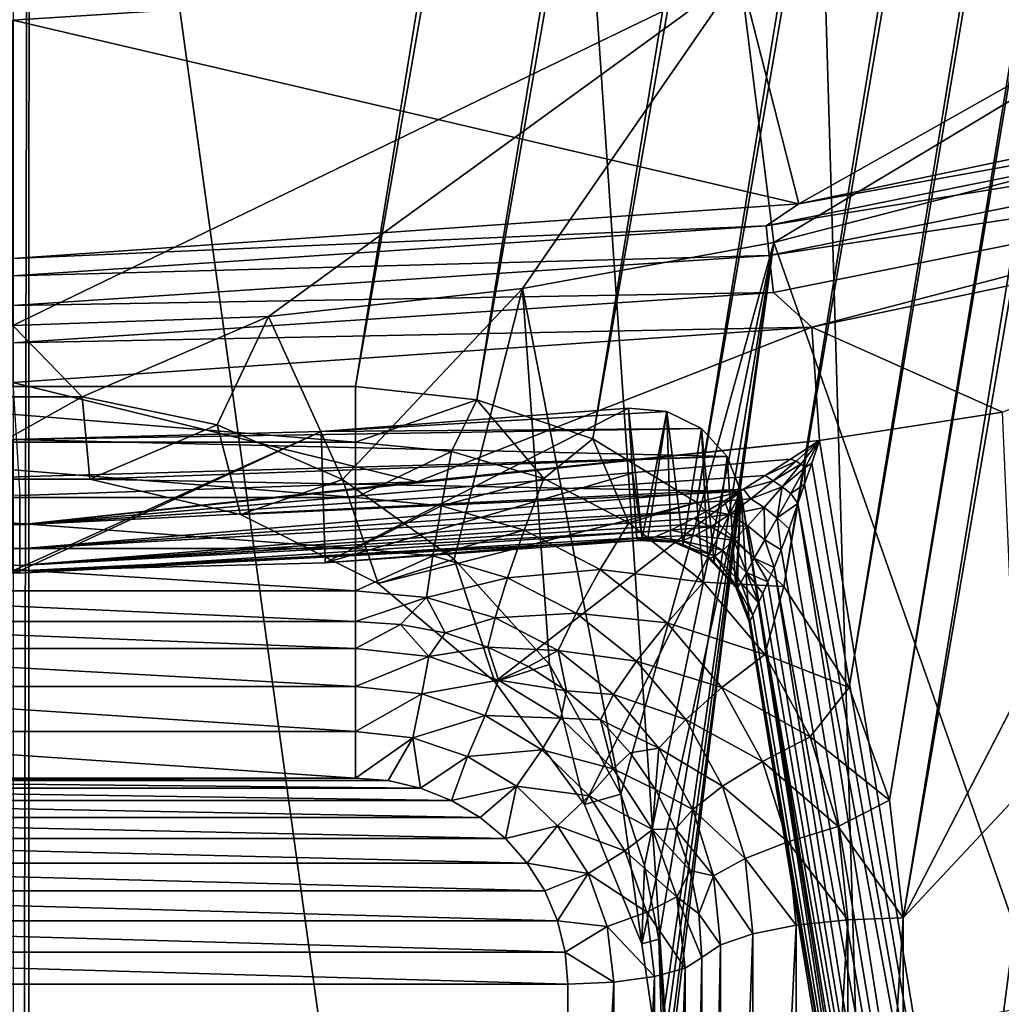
# Model space of a CAD drawing. Header units: metres. Extents: x -25 to 70, y -236 to 25.
# Tile 30 of 256: x 0.01 to 1.44, y -228.43 to -226.99. Entities that reach past the tile are written whole.
import ezdxf

# ---------------------------------------------------------------- set-up
doc = ezdxf.new("R2010")
doc.units = ezdxf.units.M
doc.layers.add('solid_10481002', color=7, linetype='CONTINUOUS')

msp = doc.modelspace()

# ---------------------------------------------------------------- linework, layer by layer
at = {"layer": 'solid_10481002'}
for points in [[(1.280076, -211.123428, 228.028687), (-1.491175, -228.100677, 232.261597), (-1.495068, -227.926483, 232.21817)], [(1.220898, -211.287933, 228.069702), (1.280076, -211.123428, 228.028687), (-1.495068, -227.926483, 232.21817)], [(1.280076, -211.123428, 228.028687), (1.491079, -211.155853, 228.036774), (-1.491175, -228.100677, 232.261597)], [(1.491079, -211.155853, 228.036774), (-1.280171, -228.133102, 232.269684), (-1.491175, -228.100677, 232.261597)], [(1.491079, -211.155853, 228.036774), (1.494972, -211.330048, 228.080215), (-1.280171, -228.133102, 232.269684)], [(1.220898, -211.287933, 228.069702), (-1.495068, -227.926483, 232.21817), (-1.538831, -227.757721, 232.176086)], [(1.125526, -211.435318, 228.106461), (1.220898, -211.287933, 228.069702), (-1.538831, -227.757721, 232.176086)], [(1.494972, -211.330048, 228.080215), (-1.220993, -227.968613, 232.228668), (-1.280171, -228.133102, 232.269684)], [(1.494972, -211.330048, 228.080215), (1.538735, -211.49881, 228.122284), (-1.220993, -227.968613, 232.228668)], [(1.125526, -211.435318, 228.106461), (-1.538831, -227.757721, 232.176086), (-1.62032, -227.602539, 232.13739)], [(0.998605, -211.558472, 228.137161), (1.125526, -211.435318, 228.106461), (-1.62032, -227.602539, 232.13739)], [(1.538735, -211.49881, 228.122284), (-1.125622, -227.821228, 232.191925), (-1.220993, -227.968613, 232.228668)], [(1.538735, -211.49881, 228.122284), (1.620224, -211.653992, 228.16098), (-1.125622, -227.821228, 232.191925)], [(0.998605, -211.558472, 228.137161), (-1.62032, -227.602539, 232.13739), (-1.735315, -227.468979, 232.104095)], [(0.846704, -211.651001, 228.160233), (0.998605, -211.558472, 228.137161), (-1.735315, -227.468979, 232.104095)], [(0.846704, -211.651001, 228.160233), (-1.735315, -227.468979, 232.104095), (-1.878265, -227.363541, 232.077805)], [(0.677169, -211.70842, 228.174545), (0.846704, -211.651001, 228.160233), (-1.878265, -227.363541, 232.077805)], [(1.620224, -211.653992, 228.16098), (-0.998701, -227.698074, 232.161209), (-1.125622, -227.821228, 232.191925)], [(1.620224, -211.653992, 228.16098), (1.735219, -211.787552, 228.194275), (-0.998701, -227.698074, 232.161209)], [(0.677169, -211.70842, 228.174545), (-1.878265, -227.363541, 232.077805), (-2.040667, -227.292068, 232.059982)], [(0.499952, -211.727707, 228.179352), (0.677169, -211.70842, 228.174545), (-2.040667, -227.292068, 232.059982)], [(0.499952, -211.727707, 228.179352), (-2.040667, -227.292068, 232.059982), (-2.991723, -226.992233, 231.985229)], [(3.999686, -211.76593, 228.188889), (1.299952, -228.305069, 232.312561), (1.280076, -228.133102, 232.269684)], [(3.92602, -211.923508, 228.22818), (3.999686, -211.76593, 228.188889), (1.280076, -228.133102, 232.269684)], [(3.999686, -211.76593, 228.188889), (4.064595, -212.184448, 228.293243), (1.299952, -228.305069, 232.312561)], [(1.735219, -211.787552, 228.194275), (-0.8468, -227.60553, 232.138138), (-0.998701, -227.698074, 232.161209)], [(1.735219, -211.787552, 228.194275), (1.878169, -211.89299, 228.220566), (-0.8468, -227.60553, 232.138138)], [(1.878169, -211.89299, 228.220566), (-0.677265, -227.548111, 232.123825), (-0.8468, -227.60553, 232.138138)], [(1.878169, -211.89299, 228.220566), (2.040571, -211.964478, 228.238388), (-0.677265, -227.548111, 232.123825)], [(3.92602, -211.923508, 228.22818), (1.280076, -228.133102, 232.269684), (1.220898, -227.968613, 232.228668)], [(3.817349, -212.06221, 228.262756), (3.92602, -211.923508, 228.22818), (1.220898, -227.968613, 232.228668)], [(2.040571, -211.964478, 228.238388), (-0.500048, -227.528824, 232.119019), (-0.677265, -227.548111, 232.123825)], [(2.040571, -211.964478, 228.238388), (2.991627, -212.264313, 228.313141), (-0.500048, -227.528824, 232.119019)], [(3.817349, -212.06221, 228.262756), (1.220898, -227.968613, 232.228668), (1.125527, -227.821228, 232.191925)], [(3.679706, -212.173798, 228.290573), (3.817349, -212.06221, 228.262756), (1.125527, -227.821228, 232.191925)], [(3.679706, -212.173798, 228.290573), (1.125527, -227.821228, 232.191925), (0.998606, -227.698074, 232.161209)], [(3.519776, -212.252869, 228.310287), (3.679706, -212.173798, 228.290573), (0.998606, -227.698074, 232.161209)], [(4.064595, -212.184448, 228.293243), (1.494972, -227.926498, 232.21817), (1.299952, -228.305069, 232.312561)], [(3.519776, -212.252869, 228.310287), (0.998606, -227.698074, 232.161209), (0.846705, -227.60553, 232.138138)], [(3.345838, -212.295334, 228.320877), (3.519776, -212.252869, 228.310287), (0.846705, -227.60553, 232.138138)], [(2.991627, -212.264313, 228.313141), (0.499952, -227.528824, 232.119019), (-0.500048, -227.528824, 232.119019)], [(2.991627, -212.264313, 228.313141), (3.166314, -212.299103, 228.321823), (0.499952, -227.528824, 232.119019)], [(3.166314, -212.299103, 228.321823), (0.67717, -227.548111, 232.123825), (0.499952, -227.528824, 232.119019)], [(3.345838, -212.295334, 228.320877), (0.846705, -227.60553, 232.138138), (0.67717, -227.548111, 232.123825)], [(3.166314, -212.299103, 228.321823), (3.345838, -212.295334, 228.320877), (0.67717, -227.548111, 232.123825)], [(1.444997, -235.70607, 243.022934), (1.625151, -214.693527, 327.223022), (0.825957, -214.756012, 327.238586)], [(1.444997, -235.70607, 243.022934), (0.825957, -214.756012, 327.238586), (0.024832, -214.777725, 327.243988)], [(0.023662, -225.379608, 284.722137), (1.444997, -235.70607, 243.022934), (0.024832, -214.777725, 327.243988)], [(0.000329, -225.177643, 285.532318), (0, -235.772232, 243.039734), (0.023662, -225.379608, 284.722137)], [(0, -235.772232, 243.039734), (0.022514, -235.772202, 243.039734), (0.023662, -225.379608, 284.722137)], [(0.023662, -225.379608, 284.722137), (0.022514, -235.772202, 243.039734), (1.444997, -235.70607, 243.022934)], [(2.105289, -226.72168, 233.774567), (1.061883, -226.925537, 233.825394), (1.147544, -227.262207, 232.523926)], [(1.111073, -227.318634, 233.923401), (1.061883, -226.925537, 233.825394), (2.105289, -226.72168, 233.774567)], [(1.471691, -227.225006, 233.900055), (1.111073, -227.318634, 233.923401), (2.105289, -226.72168, 233.774567)], [(2.105289, -226.72168, 233.774567), (1.147544, -227.262207, 232.523926), (2.271775, -227.024902, 232.464767)], [(1.061883, -226.925537, 233.825394), (-0.000048, -226.993881, 233.842438), (1.147544, -227.262207, 232.523926)], [(0.000068, -227.439926, 233.953644), (-0.000048, -226.993881, 233.842438), (1.061883, -226.925537, 233.825394)], [(0.373135, -227.426392, 233.950272), (0.000068, -227.439926, 233.953644), (1.061883, -226.925537, 233.825394)], [(0.744181, -227.385895, 233.94017), (0.373135, -227.426392, 233.950272), (1.061883, -226.925537, 233.825394)], [(1.111073, -227.318634, 233.923401), (0.744181, -227.385895, 233.94017), (1.061883, -226.925537, 233.825394)], [(1.147544, -227.262207, 232.523926), (-0.000048, -226.993881, 233.842438), (-0.000048, -227.341843, 232.543777)], [(2.271775, -227.024902, 232.464767), (1.147544, -227.262207, 232.523926), (2.178796, -227.076691, 232.419449)], [(1.147544, -227.262207, 232.523926), (1.099616, -227.294281, 232.473709), (2.178796, -227.076691, 232.419449)], [(2.187614, -227.118805, 232.380646), (2.178796, -227.076691, 232.419449), (1.099616, -227.294281, 232.473709)], [(1.104067, -227.33728, 232.43512), (2.187614, -227.118805, 232.380646), (1.099616, -227.294281, 232.473709)], [(2.200667, -227.171707, 232.360977), (2.187614, -227.118805, 232.380646), (1.104067, -227.33728, 232.43512)], [(1.110655, -227.391495, 232.415787), (2.200667, -227.171707, 232.360977), (1.104067, -227.33728, 232.43512)], [(1.166363, -227.442245, 232.416931), (2.200667, -227.171707, 232.360977), (1.110655, -227.391495, 232.415787)], [(1.166363, -227.442245, 232.416931), (2.312073, -227.200745, 232.356705), (2.200667, -227.171707, 232.360977)], [(1.444807, -227.566528, 232.447906), (2.312073, -227.200745, 232.356705), (1.166363, -227.442245, 232.416931)], [(1.502388, -228.43132, 234.278381), (1.111073, -227.318634, 233.923401), (1.471691, -227.225006, 233.900055)], [(1.147544, -227.262207, 232.523926), (-0.000048, -227.341843, 232.543777), (1.099616, -227.294281, 232.473709)], [(1.099616, -227.294281, 232.473709), (-0.000048, -227.341843, 232.543777), (-0.000048, -227.367264, 232.491913)], [(1.104067, -227.33728, 232.43512), (1.099616, -227.294281, 232.473709), (-0.000048, -227.367264, 232.491913)], [(1.111073, -227.318634, 233.923401), (0.887575, -228.124527, 234.155869), (0.744181, -227.385895, 233.94017)], [(1.111073, -227.318634, 233.923401), (0.921977, -228.228668, 234.191696), (0.887575, -228.124527, 234.155869)], [(1.111073, -227.318634, 233.923401), (0.942913, -228.336044, 234.229843), (0.921977, -228.228668, 234.191696)], [(1.111073, -227.318634, 233.923401), (0.949952, -228.44487, 234.269714), (0.942913, -228.336044, 234.229843)], [(1.111073, -227.318634, 233.923401), (0.944585, -228.54007, 234.305511), (0.949952, -228.44487, 234.269714)], [(1.502388, -228.43132, 234.278381), (0.944585, -228.54007, 234.305511), (1.111073, -227.318634, 233.923401)], [(1.104067, -227.33728, 232.43512), (-0.000048, -227.367264, 232.491913), (-0.000048, -227.410553, 232.453384)], [(1.110655, -227.391495, 232.415787), (1.104067, -227.33728, 232.43512), (-0.000048, -227.410553, 232.453384)], [(0.744181, -227.385895, 233.94017), (0.481171, -227.664871, 234.013077), (0.373135, -227.426392, 233.950272)], [(0.744181, -227.385895, 233.94017), (0.644373, -227.781296, 234.046692), (0.481171, -227.664871, 234.013077)], [(0.744181, -227.385895, 233.94017), (0.783251, -227.934937, 234.093796), (0.644373, -227.781296, 234.046692)], [(0.744181, -227.385895, 233.94017), (0.887575, -228.124527, 234.155869), (0.783251, -227.934937, 234.093796)], [(1.110655, -227.391495, 232.415787), (-0.000048, -227.410553, 232.453384), (-0.000048, -227.46521, 232.434158)], [(1.166363, -227.442245, 232.416931), (1.110655, -227.391495, 232.415787), (-0.000048, -227.46521, 232.434158)], [(0.373135, -227.426392, 233.950272), (0.101051, -227.543747, 233.980133), (0.000068, -227.439926, 233.953644)], [(0.373135, -227.426392, 233.950272), (0.298204, -227.584961, 233.991089), (0.101051, -227.543747, 233.980133)], [(0.373135, -227.426392, 233.950272), (0.481171, -227.664871, 234.013077), (0.298204, -227.584961, 233.991089)], [(0.000068, -227.439926, 233.953644), (0.101051, -227.543747, 233.980133), (-0.101465, -227.543777, 233.980133)], [(1.166363, -227.442245, 232.416931), (-0.000048, -227.46521, 232.434158), (-0.000048, -227.523026, 232.437057)], [(0.590369, -227.668045, 232.473221), (1.166363, -227.442245, 232.416931), (-0.000048, -227.523026, 232.437057)], [(0.590369, -227.668045, 232.473221), (1.177854, -227.607559, 232.458145), (1.166363, -227.442245, 232.416931)], [(1.177854, -227.607559, 232.458145), (1.444807, -227.566528, 232.447906), (1.166363, -227.442245, 232.416931)], [(0.499952, -227.61026, 232.127792), (-0.500048, -227.528824, 232.119019), (0.499952, -227.528824, 232.119019)], [(-0.500048, -227.61026, 232.127792), (-0.500048, -227.528824, 232.119019), (0.499952, -227.61026, 232.127792)], [(0.009891, -227.688248, 232.478256), (0.590369, -227.668045, 232.473221), (-0.000048, -227.523026, 232.437057)], [(0.499952, -227.61026, 232.127792), (0.499952, -227.528824, 232.119019), (0.67717, -227.548111, 232.123825)], [(0.101051, -227.543747, 233.980133), (0.112511, -227.664078, 233.502853), (-0.113536, -227.664185, 233.502869)], [(-0.101465, -227.543777, 233.980133), (0.101051, -227.543747, 233.980133), (-0.113536, -227.664185, 233.502869)], [(0.101051, -227.543747, 233.980133), (0.298204, -227.584961, 233.991089), (0.112511, -227.664078, 233.502853)], [(0.954863, -227.565567, 233.478287), (0.898725, -227.560318, 233.476974), (0.449962, -227.594788, 233.485565)], [(0.456113, -227.78627, 232.654587), (0.449962, -227.594788, 233.485565), (0.898725, -227.560318, 233.476974)], [(0.456113, -227.78627, 232.654587), (0.898725, -227.560318, 233.476974), (0.904854, -227.655594, 233.061172)], [(0.499952, -227.61026, 232.127792), (0.67717, -227.548111, 232.123825), (0.640194, -227.623672, 232.131134)], [(0.640194, -227.623672, 232.131134), (0.67717, -227.548111, 232.123825), (0.775047, -227.663361, 232.141037)], [(0.775047, -227.663361, 232.141037), (0.67717, -227.548111, 232.123825), (0.846705, -227.60553, 232.138138)], [(0.91892, -227.75032, 232.645752), (0.898725, -227.560318, 233.476974), (0.954863, -227.565567, 233.478287)], [(0.91892, -227.75032, 232.645752), (0.904854, -227.655594, 233.061172), (0.898725, -227.560318, 233.476974)], [(1.0052, -227.590271, 233.484436), (0.954863, -227.565567, 233.478287), (0.449962, -227.594788, 233.485565)], [(0.926969, -227.750214, 232.645859), (0.91892, -227.75032, 232.645752), (0.954863, -227.565567, 233.478287)], [(0.960696, -227.754288, 232.647293), (0.926969, -227.750214, 232.645859), (0.954863, -227.565567, 233.478287)], [(0.978806, -227.759705, 232.648804), (0.954863, -227.565567, 233.478287), (1.0052, -227.590271, 233.484436)], [(0.978806, -227.759705, 232.648804), (0.960696, -227.754288, 232.647293), (0.954863, -227.565567, 233.478287)], [(1.177854, -227.607559, 232.458145), (1.545046, -229.857056, 233.018997), (1.444807, -227.566528, 232.447906)], [(0.298204, -227.584961, 233.991089), (0.332213, -227.715805, 233.515747), (0.112511, -227.664078, 233.502853)], [(0.298204, -227.584961, 233.991089), (0.481171, -227.664871, 234.013077), (0.332213, -227.715805, 233.515747)], [(1.0052, -227.590271, 233.484436), (0.449962, -227.594788, 233.485565), (-0.000048, -227.606293, 233.488434)], [(1.042857, -227.631012, 233.494598), (1.0052, -227.590271, 233.484436), (-0.000048, -227.606293, 233.488434)], [(-0.000048, -227.798111, 232.657547), (-0.000048, -227.606293, 233.488434), (0.449962, -227.594788, 233.485565)], [(0.010073, -227.798111, 232.657547), (-0.000048, -227.798111, 232.657547), (0.449962, -227.594788, 233.485565)], [(0.456113, -227.78627, 232.654587), (0.010073, -227.798111, 232.657547), (0.449962, -227.594788, 233.485565)], [(1.014815, -227.778625, 232.653687), (0.978806, -227.759705, 232.648804), (1.0052, -227.590271, 233.484436)], [(1.024042, -227.785736, 232.655457), (1.0052, -227.590271, 233.484436), (1.042857, -227.631012, 233.494598)], [(1.024042, -227.785736, 232.655457), (1.014815, -227.778625, 232.653687), (1.0052, -227.590271, 233.484436)], [(-0.500048, -227.61026, 232.127792), (0.499952, -227.61026, 232.127792), (0.499952, -227.691116, 232.114197)], [(-0.500048, -227.691116, 232.114197), (-0.500048, -227.61026, 232.127792), (0.499952, -227.691116, 232.114197)], [(1.042857, -227.631012, 233.494598), (-0.000048, -227.606293, 233.488434), (-0.113536, -227.664185, 233.502869)], [(0.00995, -227.730988, 232.496323), (1.177854, -227.607559, 232.458145), (0.590369, -227.668045, 232.473221)], [(1.135372, -227.635208, 232.466827), (1.177854, -227.607559, 232.458145), (0.00995, -227.730988, 232.496323)], [(0.499952, -227.61026, 232.127792), (0.640194, -227.623672, 232.131134), (0.499952, -227.691116, 232.114197)], [(0.775047, -227.663361, 232.141037), (0.846705, -227.60553, 232.138138), (0.899328, -227.727814, 232.157104)], [(0.899328, -227.727814, 232.157104), (0.846705, -227.60553, 232.138138), (0.998606, -227.698074, 232.161209)], [(1.143753, -227.637924, 232.468109), (1.177854, -227.607559, 232.458145), (1.135372, -227.635208, 232.466827)], [(1.150216, -227.642426, 232.469528), (1.177854, -227.607559, 232.458145), (1.143753, -227.637924, 232.468109)], [(1.156604, -227.647156, 232.470474), (1.177854, -227.607559, 232.458145), (1.150216, -227.642426, 232.469528)], [(1.166524, -227.640762, 232.467361), (1.177854, -227.607559, 232.458145), (1.156604, -227.647156, 232.470474)], [(1.166524, -227.640762, 232.467361), (1.545046, -229.857056, 233.018997), (1.177854, -227.607559, 232.458145)], [(1.042857, -227.631012, 233.494598), (-0.113536, -227.664185, 233.502869), (0.112511, -227.664078, 233.502853)], [(1.062624, -227.682266, 233.507385), (1.042857, -227.631012, 233.494598), (0.112511, -227.664078, 233.502853)], [(0.640194, -227.623672, 232.131134), (0.62553, -227.703125, 232.117188), (0.499952, -227.691116, 232.114197)], [(0.640194, -227.623672, 232.131134), (0.775047, -227.663361, 232.141037), (0.62553, -227.703125, 232.117188)], [(1.0555, -227.821899, 232.664215), (1.024042, -227.785736, 232.655457), (1.042857, -227.631012, 233.494598)], [(1.0555, -227.821899, 232.664215), (1.042857, -227.631012, 233.494598), (1.062624, -227.682266, 233.507385)], [(1.098505, -227.65892, 232.477524), (1.135372, -227.635208, 232.466827), (0.00995, -227.730988, 232.496323)], [(1.143753, -227.637924, 232.468109), (1.135372, -227.635208, 232.466827), (1.098505, -227.65892, 232.477524)], [(1.10991, -227.666656, 232.482269), (1.143753, -227.637924, 232.468109), (1.098505, -227.65892, 232.477524)], [(1.150216, -227.642426, 232.469528), (1.143753, -227.637924, 232.468109), (1.10991, -227.666656, 232.482269)], [(1.122948, -227.675491, 232.48555), (1.150216, -227.642426, 232.469528), (1.10991, -227.666656, 232.482269)], [(1.156604, -227.647156, 232.470474), (1.150216, -227.642426, 232.469528), (1.122948, -227.675491, 232.48555)], [(1.155945, -227.67157, 232.477676), (1.545046, -229.857056, 233.018997), (1.166524, -227.640762, 232.467361)], [(1.155945, -227.67157, 232.477676), (1.166524, -227.640762, 232.467361), (1.156604, -227.647156, 232.470474)], [(0.00995, -227.730988, 232.496323), (0.009891, -227.688248, 232.478256), (-1.120134, -227.658325, 232.478134)], [(0.00995, -227.730988, 232.496323), (-1.120134, -227.658325, 232.478134), (-1.087278, -227.69635, 232.507507)], [(1.066537, -227.679062, 232.489532), (1.098505, -227.65892, 232.477524), (0.00995, -227.730988, 232.496323)], [(0.456113, -227.78627, 232.654587), (0.904854, -227.655594, 233.061172), (0.910974, -227.750839, 232.645752)], [(0.91892, -227.75032, 232.645752), (0.910974, -227.750839, 232.645752), (0.904854, -227.655594, 233.061172)], [(1.10991, -227.666656, 232.482269), (1.098505, -227.65892, 232.477524), (1.066537, -227.679062, 232.489532)], [(1.135675, -227.685211, 232.487106), (1.156604, -227.647156, 232.470474), (1.122948, -227.675491, 232.48555)], [(1.155945, -227.67157, 232.477676), (1.156604, -227.647156, 232.470474), (1.135675, -227.685211, 232.487106)], [(0.00995, -227.730988, 232.496323), (0.590369, -227.668045, 232.473221), (0.009891, -227.688248, 232.478256)], [(1.062624, -227.682266, 233.507385), (0.112511, -227.664078, 233.502853), (0.332213, -227.715805, 233.515747)], [(0.481171, -227.664871, 234.013077), (0.533117, -227.816452, 233.540833), (0.332213, -227.715805, 233.515747)], [(0.481171, -227.664871, 234.013077), (0.644373, -227.781296, 234.046692), (0.533117, -227.816452, 233.540833)], [(0.775047, -227.663361, 232.141037), (0.746283, -227.738663, 232.126053), (0.62553, -227.703125, 232.117188)], [(0.775047, -227.663361, 232.141037), (0.899328, -227.727814, 232.157104), (0.746283, -227.738663, 232.126053)], [(1.077161, -227.692902, 232.500168), (1.10991, -227.666656, 232.482269), (1.066537, -227.679062, 232.489532)], [(1.122948, -227.675491, 232.48555), (1.10991, -227.666656, 232.482269), (1.077161, -227.692902, 232.500168)], [(1.096879, -227.70578, 232.505585), (1.122948, -227.675491, 232.48555), (1.077161, -227.692902, 232.500168)], [(1.115781, -227.720749, 232.507538), (1.122948, -227.675491, 232.48555), (1.096879, -227.70578, 232.505585)], [(1.115781, -227.720749, 232.507538), (1.135675, -227.685211, 232.487106), (1.122948, -227.675491, 232.48555)], [(1.146215, -227.699829, 232.488724), (1.155945, -227.67157, 232.477676), (1.135675, -227.685211, 232.487106)], [(1.146215, -227.699829, 232.488724), (1.545046, -229.857056, 233.018997), (1.155945, -227.67157, 232.477676)], [(1.066537, -227.679062, 232.489532), (0.00995, -227.730988, 232.496323), (0.009999, -227.76619, 232.526581)], [(1.038764, -227.696014, 232.50235), (1.066537, -227.679062, 232.489532), (0.009999, -227.76619, 232.526581)], [(1.062624, -227.682266, 233.507385), (0.332213, -227.715805, 233.515747), (0.533117, -227.816452, 233.540833)], [(1.062624, -227.682266, 233.507385), (0.533117, -227.816452, 233.540833), (0.703816, -227.960297, 233.576706)], [(1.062624, -227.682266, 233.507385), (0.703816, -227.960297, 233.576706), (0.834651, -228.139221, 233.621307)], [(1.062624, -227.682266, 233.507385), (0.834651, -228.139221, 233.621307), (0.918199, -228.343048, 233.672134)], [(1.062624, -227.682266, 233.507385), (0.918199, -228.343048, 233.672134), (0.949747, -228.560226, 233.726288)], [(1.062624, -227.682266, 233.507385), (0.949747, -228.560226, 233.726288), (0.927511, -228.778534, 233.780716)], [(1.384947, -229.656891, 233.99971), (1.062624, -227.682266, 233.507385), (0.927511, -228.778534, 233.780716)], [(1.077161, -227.692902, 232.500168), (1.066537, -227.679062, 232.489532), (1.038764, -227.696014, 232.50235)], [(1.057404, -227.825073, 232.664963), (1.0555, -227.821899, 232.664215), (1.062624, -227.682266, 233.507385)], [(1.057404, -227.825073, 232.664963), (1.062624, -227.682266, 233.507385), (1.075111, -227.872726, 232.676147)], [(1.397318, -229.846634, 233.168289), (1.062624, -227.682266, 233.507385), (1.384947, -229.656891, 233.99971)], [(1.075111, -227.872726, 232.676147), (1.062624, -227.682266, 233.507385), (1.397318, -229.846634, 233.168289)], [(1.146215, -227.699829, 232.488724), (1.135675, -227.685211, 232.487106), (1.115781, -227.720749, 232.507538)], [(0.009999, -227.76619, 232.526581), (-1.087278, -227.69635, 232.507507), (-1.062501, -227.721909, 232.541565)], [(0.00995, -227.730988, 232.496323), (-1.087278, -227.69635, 232.507507), (0.009999, -227.76619, 232.526581)], [(-0.500048, -227.691116, 232.114197), (0.499952, -227.691116, 232.114197), (0.499952, -227.765274, 232.079224)], [(-0.500048, -227.765274, 232.079224), (-0.500048, -227.691116, 232.114197), (0.499952, -227.765274, 232.079224)], [(1.014622, -227.710083, 232.515533), (1.038764, -227.696014, 232.50235), (0.009999, -227.76619, 232.526581)], [(0.499952, -227.691116, 232.114197), (0.62553, -227.703125, 232.117188), (0.499952, -227.765274, 232.079224)], [(0.62553, -227.703125, 232.117188), (0.613144, -227.776093, 232.081909), (0.499952, -227.765274, 232.079224)], [(0.62553, -227.703125, 232.117188), (0.746283, -227.738663, 232.126053), (0.613144, -227.776093, 232.081909)], [(0.899328, -227.727814, 232.157104), (0.998606, -227.698074, 232.161209), (1.008261, -227.81456, 232.178741)], [(1.008261, -227.81456, 232.178741), (0.998606, -227.698074, 232.161209), (1.125527, -227.821228, 232.191925)], [(1.046454, -227.715683, 232.521347), (1.038764, -227.696014, 232.50235), (1.014622, -227.710083, 232.515533)], [(1.046454, -227.715683, 232.521347), (1.077161, -227.692902, 232.500168), (1.038764, -227.696014, 232.50235)], [(1.096879, -227.70578, 232.505585), (1.077161, -227.692902, 232.500168), (1.046454, -227.715683, 232.521347)], [(1.133201, -227.736847, 232.505905), (1.146215, -227.699829, 232.488724), (1.115781, -227.720749, 232.507538)], [(1.133201, -227.736847, 232.505905), (1.488994, -229.863159, 233.032028), (1.146215, -227.699829, 232.488724)], [(1.146215, -227.699829, 232.488724), (1.488994, -229.863159, 233.032028), (1.545046, -229.857056, 233.018997)], [(1.014622, -227.710083, 232.515533), (0.009999, -227.76619, 232.526581), (0.010038, -227.790436, 232.566162)], [(0.993747, -227.721649, 232.528809), (1.014622, -227.710083, 232.515533), (0.010038, -227.790436, 232.566162)], [(1.046454, -227.715683, 232.521347), (1.014622, -227.710083, 232.515533), (0.993747, -227.721649, 232.528809)], [(1.018886, -227.733856, 232.545227), (1.046454, -227.715683, 232.521347), (0.993747, -227.721649, 232.528809)], [(1.07299, -227.732162, 232.528992), (1.046454, -227.715683, 232.521347), (1.018886, -227.733856, 232.545227)], [(1.07299, -227.732162, 232.528992), (1.096879, -227.70578, 232.505585), (1.046454, -227.715683, 232.521347)], [(1.097727, -227.75264, 232.53125), (1.096879, -227.70578, 232.505585), (1.07299, -227.732162, 232.528992)], [(1.097727, -227.75264, 232.53125), (1.115781, -227.720749, 232.507538), (1.096879, -227.70578, 232.505585)], [(0.010038, -227.790436, 232.566162), (-1.062501, -227.721909, 232.541565), (-1.045887, -227.736008, 232.57637)], [(0.009999, -227.76619, 232.526581), (-1.062501, -227.721909, 232.541565), (0.010038, -227.790436, 232.566162)], [(0.975809, -227.731049, 232.542084), (0.993747, -227.721649, 232.528809), (0.010038, -227.790436, 232.566162)], [(0.960596, -227.738525, 232.555191), (0.975809, -227.731049, 232.542084), (0.010038, -227.790436, 232.566162)], [(0.899328, -227.727814, 232.157104), (0.857569, -227.796371, 232.140442), (0.746283, -227.738663, 232.126053)], [(0.899328, -227.727814, 232.157104), (1.008261, -227.81456, 232.178741), (0.857569, -227.796371, 232.140442)], [(1.018886, -227.733856, 232.545227), (0.975809, -227.731049, 232.542084), (0.960596, -227.738525, 232.555191)], [(1.018886, -227.733856, 232.545227), (0.993747, -227.721649, 232.528809), (0.975809, -227.731049, 232.542084)], [(1.052511, -227.753159, 232.554901), (1.07299, -227.732162, 232.528992), (1.018886, -227.733856, 232.545227)], [(1.082485, -227.779556, 232.557571), (1.07299, -227.732162, 232.528992), (1.052511, -227.753159, 232.554901)], [(1.082485, -227.779556, 232.557571), (1.097727, -227.75264, 232.53125), (1.07299, -227.732162, 232.528992)], [(1.121719, -227.767609, 232.523331), (1.115781, -227.720749, 232.507538), (1.097727, -227.75264, 232.53125)], [(1.121719, -227.767609, 232.523331), (1.133201, -227.736847, 232.505905), (1.115781, -227.720749, 232.507538)], [(0.010064, -227.801422, 232.611252), (-1.045887, -227.736008, 232.57637), (-1.036385, -227.740646, 232.60994)], [(0.010038, -227.790436, 232.566162), (-1.045887, -227.736008, 232.57637), (0.010064, -227.801422, 232.611252)], [(0.010064, -227.801422, 232.611252), (-1.036385, -227.740646, 232.60994), (-1.032977, -227.737518, 232.641098)], [(0.010064, -227.801422, 232.611252), (-1.032977, -227.737518, 232.641098), (-0.517383, -227.782883, 232.653748)], [(0.960596, -227.738525, 232.555191), (0.010038, -227.790436, 232.566162), (0.010064, -227.801422, 232.611252)], [(0.937584, -227.748535, 232.580444), (0.960596, -227.738525, 232.555191), (0.010064, -227.801422, 232.611252)], [(0.746283, -227.738663, 232.126053), (0.721987, -227.808121, 232.089905), (0.613144, -227.776093, 232.081909)], [(0.746283, -227.738663, 232.126053), (0.857569, -227.796371, 232.140442), (0.721987, -227.808121, 232.089905)], [(0.995531, -227.746674, 232.57048), (0.960596, -227.738525, 232.555191), (0.937584, -227.748535, 232.580444)], [(0.977243, -227.754181, 232.596466), (0.995531, -227.746674, 232.57048), (0.937584, -227.748535, 232.580444)], [(0.995531, -227.746674, 232.57048), (1.018886, -227.733856, 232.545227), (0.960596, -227.738525, 232.555191)], [(1.036537, -227.767883, 232.581238), (0.995531, -227.746674, 232.57048), (0.977243, -227.754181, 232.596466)], [(1.052511, -227.753159, 232.554901), (1.018886, -227.733856, 232.545227), (0.995531, -227.746674, 232.57048)], [(1.036537, -227.767883, 232.581238), (1.052511, -227.753159, 232.554901), (0.995531, -227.746674, 232.57048)], [(1.121719, -227.767609, 232.523331), (1.488994, -229.863159, 233.032028), (1.133201, -227.736847, 232.505905)], [(0.922865, -227.753159, 232.604034), (0.937584, -227.748535, 232.580444), (0.010064, -227.801422, 232.611252)], [(0.922865, -227.753159, 232.604034), (0.010064, -227.801422, 232.611252), (0.010073, -227.798111, 232.657547)], [(0.914494, -227.753632, 232.625687), (0.922865, -227.753159, 232.604034), (0.010073, -227.798111, 232.657547)], [(0.914494, -227.753632, 232.625687), (0.010073, -227.798111, 232.657547), (0.456113, -227.78627, 232.654587)], [(0.914494, -227.753632, 232.625687), (0.456113, -227.78627, 232.654587), (0.910974, -227.750839, 232.645752)], [(0.965111, -227.756409, 232.622406), (0.910974, -227.750839, 232.645752), (0.91892, -227.75032, 232.645752)], [(0.965111, -227.756409, 232.622406), (0.914494, -227.753632, 232.625687), (0.910974, -227.750839, 232.645752)], [(0.965111, -227.756409, 232.622406), (0.922865, -227.753159, 232.604034), (0.914494, -227.753632, 232.625687)], [(0.965111, -227.756409, 232.622406), (0.91892, -227.75032, 232.645752), (0.926969, -227.750214, 232.645859)], [(0.977243, -227.754181, 232.596466), (0.937584, -227.748535, 232.580444), (0.922865, -227.753159, 232.604034)], [(0.965111, -227.756409, 232.622406), (0.977243, -227.754181, 232.596466), (0.922865, -227.753159, 232.604034)], [(0.965111, -227.756409, 232.622406), (0.926969, -227.750214, 232.645859), (0.960696, -227.754288, 232.647293)], [(1.017976, -227.779816, 232.63179), (0.960696, -227.754288, 232.647293), (0.978806, -227.759705, 232.648804)], [(1.017976, -227.779816, 232.63179), (0.965111, -227.756409, 232.622406), (0.960696, -227.754288, 232.647293)], [(1.025023, -227.776672, 232.607193), (0.977243, -227.754181, 232.596466), (0.965111, -227.756409, 232.622406)], [(1.017976, -227.779816, 232.63179), (1.025023, -227.776672, 232.607193), (0.965111, -227.756409, 232.622406)], [(1.025023, -227.776672, 232.607193), (1.036537, -227.767883, 232.581238), (0.977243, -227.754181, 232.596466)], [(1.017976, -227.779816, 232.63179), (0.978806, -227.759705, 232.648804), (1.014815, -227.778625, 232.653687)], [(1.07087, -227.800537, 232.584961), (1.052511, -227.753159, 232.554901), (1.036537, -227.767883, 232.581238)], [(1.07087, -227.800537, 232.584961), (1.082485, -227.779556, 232.557571), (1.052511, -227.753159, 232.554901)], [(1.111429, -227.79303, 232.54097), (1.097727, -227.75264, 232.53125), (1.082485, -227.779556, 232.557571)], [(1.111429, -227.79303, 232.54097), (1.121719, -227.767609, 232.523331), (1.097727, -227.75264, 232.53125)], [(-0.500048, -227.765274, 232.079224), (0.499952, -227.765274, 232.079224), (0.499952, -227.827194, 232.025467)], [(-0.500048, -227.827194, 232.025467), (-0.500048, -227.765274, 232.079224), (0.499952, -227.827194, 232.025467)], [(0.499952, -227.765274, 232.079224), (0.613144, -227.776093, 232.081909), (0.499952, -227.827194, 232.025467)], [(0.613144, -227.776093, 232.081909), (0.603961, -227.837128, 232.027939), (0.499952, -227.827194, 232.025467)], [(0.613144, -227.776093, 232.081909), (0.721987, -227.808121, 232.089905), (0.603961, -227.837128, 232.027939)], [(1.062737, -227.815018, 232.612625), (1.036537, -227.767883, 232.581238), (1.025023, -227.776672, 232.607193)], [(1.062737, -227.815018, 232.612625), (1.07087, -227.800537, 232.584961), (1.036537, -227.767883, 232.581238)], [(1.111429, -227.79303, 232.54097), (1.488994, -229.863159, 233.032028), (1.121719, -227.767609, 232.523331)], [(0.010064, -227.801422, 232.611252), (-0.517383, -227.782883, 232.653748), (-0.000048, -227.798111, 232.657547)], [(0.644373, -227.781296, 234.046692), (0.703816, -227.960297, 233.576706), (0.533117, -227.816452, 233.540833)], [(0.644373, -227.781296, 234.046692), (0.783251, -227.934937, 234.093796), (0.703816, -227.960297, 233.576706)], [(1.0555, -227.821899, 232.664215), (1.014815, -227.778625, 232.653687), (1.024042, -227.785736, 232.655457)], [(1.017976, -227.779816, 232.63179), (1.014815, -227.778625, 232.653687), (1.0555, -227.821899, 232.664215)], [(1.05792, -227.822266, 232.639511), (1.025023, -227.776672, 232.607193), (1.017976, -227.779816, 232.63179)], [(1.05792, -227.822266, 232.639511), (1.017976, -227.779816, 232.63179), (1.0555, -227.821899, 232.664215)], [(1.05792, -227.822266, 232.639511), (1.062737, -227.815018, 232.612625), (1.025023, -227.776672, 232.607193)], [(1.102341, -227.813965, 232.558777), (1.082485, -227.779556, 232.557571), (1.07087, -227.800537, 232.584961)], [(1.102341, -227.813965, 232.558777), (1.111429, -227.79303, 232.54097), (1.082485, -227.779556, 232.557571)], [(0.010064, -227.801422, 232.611252), (-0.000048, -227.798111, 232.657547), (0.010073, -227.798111, 232.657547)], [(0.857569, -227.796371, 232.140442), (0.822296, -227.860153, 232.102875), (0.721987, -227.808121, 232.089905)], [(0.857569, -227.796371, 232.140442), (0.955112, -227.874054, 232.159805), (0.822296, -227.860153, 232.102875)], [(1.008261, -227.81456, 232.178741), (0.955112, -227.874054, 232.159805), (0.857569, -227.796371, 232.140442)], [(1.088656, -227.844757, 232.593369), (1.07087, -227.800537, 232.584961), (1.062737, -227.815018, 232.612625)], [(1.094737, -227.8311, 232.576401), (1.102341, -227.813965, 232.558777), (1.07087, -227.800537, 232.584961)], [(1.088656, -227.844757, 232.593369), (1.094737, -227.8311, 232.576401), (1.07087, -227.800537, 232.584961)], [(1.102341, -227.813965, 232.558777), (1.441326, -229.863327, 233.064896), (1.111429, -227.79303, 232.54097)], [(1.111429, -227.79303, 232.54097), (1.441326, -229.863327, 233.064896), (1.488994, -229.863159, 233.032028)], [(0.721987, -227.808121, 232.089905), (0.703973, -227.866562, 232.035278), (0.603961, -227.837128, 232.027939)], [(0.721987, -227.808121, 232.089905), (0.822296, -227.860153, 232.102875), (0.703973, -227.866562, 232.035278)], [(1.008261, -227.81456, 232.178741), (1.09766, -227.920258, 232.205093), (0.955112, -227.874054, 232.159805)], [(1.008261, -227.81456, 232.178741), (1.125527, -227.821228, 232.191925), (1.09766, -227.920258, 232.205093)], [(1.080381, -227.862839, 232.624557), (1.062737, -227.815018, 232.612625), (1.05792, -227.822266, 232.639511)], [(1.080381, -227.862839, 232.624557), (1.088656, -227.844757, 232.593369), (1.062737, -227.815018, 232.612625)], [(1.094737, -227.8311, 232.576401), (1.441326, -229.863327, 233.064896), (1.102341, -227.813965, 232.558777)], [(-0.500048, -227.827194, 232.025467), (0.499952, -227.827194, 232.025467), (0.499952, -227.872101, 231.95726)], [(-0.500048, -227.827194, 232.025467), (0.499952, -227.872101, 231.95726), (-0.500048, -227.872101, 231.95726)], [(0.499952, -227.872101, 231.95726), (0.499952, -227.827194, 232.025467), (0.603961, -227.837128, 232.027939)], [(1.057404, -227.825073, 232.664963), (1.075111, -227.872726, 232.676147), (1.0555, -227.821899, 232.664215)], [(1.076197, -227.871277, 232.651917), (1.0555, -227.821899, 232.664215), (1.075111, -227.872726, 232.676147)], [(1.076197, -227.871277, 232.651917), (1.05792, -227.822266, 232.639511), (1.0555, -227.821899, 232.664215)], [(1.076197, -227.871277, 232.651917), (1.080381, -227.862839, 232.624557), (1.05792, -227.822266, 232.639511)], [(1.088656, -227.844757, 232.593369), (1.441326, -229.863327, 233.064896), (1.094737, -227.8311, 232.576401)], [(1.09766, -227.920258, 232.205093), (1.125527, -227.821228, 232.191925), (1.220898, -227.968613, 232.228668)], [(0.566006, -227.876297, 231.958313), (0.499952, -227.872101, 231.95726), (0.603961, -227.837128, 232.027939)], [(0.63093, -227.888824, 231.961426), (0.566006, -227.876297, 231.958313), (0.603961, -227.837128, 232.027939)], [(0.63093, -227.888824, 231.961426), (0.603961, -227.837128, 232.027939), (0.703973, -227.866562, 232.035278)], [(1.080381, -227.862839, 232.624557), (1.40917, -229.857529, 233.112701), (1.088656, -227.844757, 232.593369)], [(1.088656, -227.844757, 232.593369), (1.40917, -229.857529, 233.112701), (1.441326, -229.863327, 233.064896)], [(0.822296, -227.860153, 232.102875), (0.796145, -227.914368, 232.047211), (0.703973, -227.866562, 232.035278)], [(0.822296, -227.860153, 232.102875), (0.910218, -227.930161, 232.120331), (0.796145, -227.914368, 232.047211)], [(0.955112, -227.874054, 232.159805), (0.910218, -227.930161, 232.120331), (0.822296, -227.860153, 232.102875)], [(-0.500048, -227.872101, 231.95726), (0.499952, -227.872101, 231.95726), (0.499952, -227.911423, 231.901779)], [(-0.500048, -227.911423, 231.901779), (-0.500048, -227.872101, 231.95726), (0.499952, -227.911423, 231.901779)], [(0.499952, -227.911423, 231.901779), (0.499952, -227.872101, 231.95726), (0.566006, -227.876297, 231.958313)], [(0.499952, -227.911423, 231.901779), (0.566006, -227.876297, 231.958313), (0.607058, -227.923126, 231.904694)], [(0.607058, -227.923126, 231.904694), (0.566006, -227.876297, 231.958313), (0.63093, -227.888824, 231.961426)], [(0.693613, -227.90947, 231.966583), (0.63093, -227.888824, 231.961426), (0.703973, -227.866562, 232.035278)], [(0.693613, -227.90947, 231.966583), (0.703973, -227.866562, 232.035278), (0.796145, -227.914368, 232.047211)], [(0.955112, -227.874054, 232.159805), (1.035163, -227.968704, 232.183411), (0.910218, -227.930161, 232.120331)], [(1.09766, -227.920258, 232.205093), (1.035163, -227.968704, 232.183411), (0.955112, -227.874054, 232.159805)], [(1.076197, -227.871277, 232.651917), (1.075111, -227.872726, 232.676147), (1.40917, -229.857529, 233.112701)], [(1.075111, -227.872726, 232.676147), (1.397318, -229.846634, 233.168289), (1.40917, -229.857529, 233.112701)], [(1.076197, -227.871277, 232.651917), (1.40917, -229.857529, 233.112701), (1.080381, -227.862839, 232.624557)], [(0.607058, -227.923126, 231.904694), (0.63093, -227.888824, 231.961426), (0.693613, -227.90947, 231.966583)], [(-0.500048, -227.911423, 231.901779), (0.499952, -227.911423, 231.901779), (0.499952, -227.967239, 231.862595)], [(-0.500048, -227.967239, 231.862595), (-0.500048, -227.911423, 231.901779), (0.499952, -227.967239, 231.862595)], [(0.499952, -227.911423, 231.901779), (0.607058, -227.923126, 231.904694), (0.499952, -227.967239, 231.862595)], [(0.607058, -227.923126, 231.904694), (0.693613, -227.90947, 231.966583), (0.708794, -227.957672, 231.913315)], [(0.752983, -227.937881, 231.973663), (0.693613, -227.90947, 231.966583), (0.796145, -227.914368, 232.047211)], [(0.708794, -227.957672, 231.913315), (0.693613, -227.90947, 231.966583), (0.752983, -227.937881, 231.973663)], [(0.808023, -227.973572, 231.982559), (0.752983, -227.937881, 231.973663), (0.796145, -227.914368, 232.047211)], [(0.808023, -227.973572, 231.982559), (0.796145, -227.914368, 232.047211), (0.876934, -227.978699, 232.063248)], [(0.910218, -227.930161, 232.120331), (0.876934, -227.978699, 232.063248), (0.796145, -227.914368, 232.047211)], [(1.09766, -227.920258, 232.205093), (1.164089, -228.040848, 232.235153), (1.035163, -227.968704, 232.183411)], [(1.09766, -227.920258, 232.205093), (1.220898, -227.968613, 232.228668), (1.164089, -228.040848, 232.235153)], [(0.607058, -227.923126, 231.904694), (0.597115, -227.977859, 231.865234), (0.499952, -227.967239, 231.862595)], [(0.607058, -227.923126, 231.904694), (0.708794, -227.957672, 231.913315), (0.597115, -227.977859, 231.865234)], [(0.910218, -227.930161, 232.120331), (0.982374, -228.015472, 232.141602), (0.876934, -227.978699, 232.063248)], [(1.035163, -227.968704, 232.183411), (0.982374, -228.015472, 232.141602), (0.910218, -227.930161, 232.120331)], [(1.494972, -227.926498, 232.21817), (1.49108, -228.100677, 232.261597), (1.299952, -228.305069, 232.312561)], [(0.783251, -227.934937, 234.093796), (0.834651, -228.139221, 233.621307), (0.703816, -227.960297, 233.576706)], [(0.708794, -227.957672, 231.913315), (0.752983, -227.937881, 231.973663), (0.808023, -227.973572, 231.982559)], [(0.783251, -227.934937, 234.093796), (0.887575, -228.124527, 234.155869), (0.834651, -228.139221, 233.621307)], [(0.708794, -227.957672, 231.913315), (0.689406, -228.009201, 231.873047), (0.597115, -227.977859, 231.865234)], [(0.708794, -227.957672, 231.913315), (0.800057, -228.013306, 231.927185), (0.689406, -228.009201, 231.873047)], [(0.708794, -227.957672, 231.913315), (0.808023, -227.973572, 231.982559), (0.800057, -228.013306, 231.927185)], [(-0.500048, -227.967239, 231.862595), (0.499952, -227.967239, 231.862595), (0.499952, -228.03299, 231.844437)], [(-0.500048, -228.03299, 231.844437), (-0.500048, -227.967239, 231.862595), (0.499952, -228.03299, 231.844437)], [(0.499952, -227.967239, 231.862595), (0.597115, -227.977859, 231.865234), (0.499952, -228.03299, 231.844437)], [(0.597115, -227.977859, 231.865234), (0.583897, -228.04216, 231.846725), (0.499952, -228.03299, 231.844437)], [(0.597115, -227.977859, 231.865234), (0.689406, -228.009201, 231.873047), (0.583897, -228.04216, 231.846725)], [(0.800057, -228.013306, 231.927185), (0.808023, -227.973572, 231.982559), (0.857791, -228.015915, 231.993118)], [(0.857791, -228.015915, 231.993118), (0.808023, -227.973572, 231.982559), (0.876934, -227.978699, 232.063248)], [(1.035163, -227.968704, 232.183411), (1.094647, -228.076675, 232.210327), (0.982374, -228.015472, 232.141602)], [(1.164089, -228.040848, 232.235153), (1.094647, -228.076675, 232.210327), (1.035163, -227.968704, 232.183411)], [(1.164089, -228.040848, 232.235153), (1.220898, -227.968613, 232.228668), (1.280076, -228.133102, 232.269684)], [(0.857791, -228.015915, 231.993118), (0.876934, -227.978699, 232.063248), (0.943236, -228.057083, 232.082794)], [(0.982374, -228.015472, 232.141602), (0.943236, -228.057083, 232.082794), (0.876934, -227.978699, 232.063248)], [(0.689406, -228.009201, 231.873047), (0.663632, -228.069229, 231.85347), (0.583897, -228.04216, 231.846725)], [(0.689406, -228.009201, 231.873047), (0.772197, -228.059677, 231.885635), (0.663632, -228.069229, 231.85347)], [(0.800057, -228.013306, 231.927185), (0.772197, -228.059677, 231.885635), (0.689406, -228.009201, 231.873047)], [(0.800057, -228.013306, 231.927185), (0.876272, -228.087265, 231.945618), (0.772197, -228.059677, 231.885635)], [(0.800057, -228.013306, 231.927185), (0.857791, -228.015915, 231.993118), (0.876272, -228.087265, 231.945618)], [(0.901437, -228.064209, 232.005157), (0.857791, -228.015915, 231.993118), (0.943236, -228.057083, 232.082794)], [(0.876272, -228.087265, 231.945618), (0.857791, -228.015915, 231.993118), (0.901437, -228.064209, 232.005157)], [(0.982374, -228.015472, 232.141602), (1.035991, -228.112808, 232.165863), (0.943236, -228.057083, 232.082794)], [(1.094647, -228.076675, 232.210327), (1.035991, -228.112808, 232.165863), (0.982374, -228.015472, 232.141602)], [(-0.500048, -228.03299, 231.844437), (0.499952, -228.100937, 231.849411), (-0.500048, -228.100937, 231.849411)], [(-0.500048, -228.03299, 231.844437), (0.499952, -228.03299, 231.844437), (0.499952, -228.100937, 231.849411)], [(0.499952, -228.03299, 231.844437), (0.583897, -228.04216, 231.846725), (0.499952, -228.100937, 231.849411)], [(0.583897, -228.04216, 231.846725), (0.54789, -228.104553, 231.850327), (0.499952, -228.100937, 231.849411)], [(0.583897, -228.04216, 231.846725), (0.595229, -228.115494, 231.853043), (0.54789, -228.104553, 231.850327)], [(0.583897, -228.04216, 231.846725), (0.663632, -228.069229, 231.85347), (0.595229, -228.115494, 231.853043)], [(1.164089, -228.040848, 232.235153), (1.204997, -228.171692, 232.267776), (1.094647, -228.076675, 232.210327)], [(1.164089, -228.040848, 232.235153), (1.280076, -228.133102, 232.269684), (1.204997, -228.171692, 232.267776)], [(0.772197, -228.059677, 231.885635), (0.73516, -228.112839, 231.864349), (0.663632, -228.069229, 231.85347)], [(0.772197, -228.059677, 231.885635), (0.841336, -228.126755, 231.902359), (0.73516, -228.112839, 231.864349)], [(0.876272, -228.087265, 231.945618), (0.841336, -228.126755, 231.902359), (0.772197, -228.059677, 231.885635)], [(0.938214, -228.117615, 232.018478), (0.901437, -228.064209, 232.005157), (0.943236, -228.057083, 232.082794)], [(0.938214, -228.117615, 232.018478), (0.943236, -228.057083, 232.082794), (0.992503, -228.14653, 232.105087)], [(1.035991, -228.112808, 232.165863), (0.992503, -228.14653, 232.105087), (0.943236, -228.057083, 232.082794)], [(0.663632, -228.069229, 231.85347), (0.640455, -228.133591, 231.857559), (0.595229, -228.115494, 231.853043)], [(0.663632, -228.069229, 231.85347), (0.73516, -228.112839, 231.864349), (0.640455, -228.133591, 231.857559)], [(0.876272, -228.087265, 231.945618), (0.901437, -228.064209, 232.005157), (0.938214, -228.117615, 232.018478)], [(1.094647, -228.076675, 232.210327), (1.131277, -228.193848, 232.239548), (1.035991, -228.112808, 232.165863)], [(1.204997, -228.171692, 232.267776), (1.131277, -228.193848, 232.239548), (1.094647, -228.076675, 232.210327)], [(0.876272, -228.087265, 231.945618), (0.933616, -228.175812, 231.967697), (0.841336, -228.126755, 231.902359)], [(0.876272, -228.087265, 231.945618), (0.938214, -228.117615, 232.018478), (0.933616, -228.175812, 231.967697)], [(-0.595325, -228.115494, 231.853043), (-0.547986, -228.104553, 231.850327), (0.595229, -228.115494, 231.853043)], [(-0.547986, -228.104553, 231.850327), (-0.500048, -228.100937, 231.849411), (0.54789, -228.104553, 231.850327)], [(-0.547986, -228.104553, 231.850327), (0.54789, -228.104553, 231.850327), (0.595229, -228.115494, 231.853043)], [(-0.500048, -228.100937, 231.849411), (0.499952, -228.100937, 231.849411), (0.54789, -228.104553, 231.850327)], [(1.49108, -228.100677, 232.261597), (1.299952, -229.566452, 232.62706), (1.299952, -228.305069, 232.312561)], [(1.49108, -228.100677, 232.261597), (1.526939, -228.270172, 232.303864), (1.299952, -229.566452, 232.62706)], [(-0.640551, -228.133591, 231.857559), (-0.595325, -228.115494, 231.853043), (0.640455, -228.133591, 231.857559)], [(-0.595325, -228.115494, 231.853043), (0.595229, -228.115494, 231.853043), (0.640455, -228.133591, 231.857559)], [(0.73516, -228.112839, 231.864349), (0.682143, -228.15834, 231.863724), (0.640455, -228.133591, 231.857559)], [(0.73516, -228.112839, 231.864349), (0.719227, -228.189072, 231.871384), (0.682143, -228.15834, 231.863724)], [(0.73516, -228.112839, 231.864349), (0.794893, -228.170807, 231.878799), (0.719227, -228.189072, 231.871384)], [(0.841336, -228.126755, 231.902359), (0.794893, -228.170807, 231.878799), (0.73516, -228.112839, 231.864349)], [(0.933616, -228.175812, 231.967697), (0.938214, -228.117615, 232.018478), (0.967492, -228.175217, 232.032837)], [(0.967492, -228.175217, 232.032837), (0.938214, -228.117615, 232.018478), (0.992503, -228.14653, 232.105087)], [(1.035991, -228.112808, 232.165863), (1.069008, -228.218414, 232.1922), (0.992503, -228.14653, 232.105087)], [(1.131277, -228.193848, 232.239548), (1.069008, -228.218414, 232.1922), (1.035991, -228.112808, 232.165863)], [(-0.682238, -228.15834, 231.863724), (-0.640551, -228.133591, 231.857559), (0.682143, -228.15834, 231.863724)], [(-0.640551, -228.133591, 231.857559), (0.640455, -228.133591, 231.857559), (0.682143, -228.15834, 231.863724)], [(0.841336, -228.126755, 231.902359), (0.893357, -228.207092, 231.922394), (0.794893, -228.170807, 231.878799)], [(0.887575, -228.124527, 234.155869), (0.918199, -228.343048, 233.672134), (0.834651, -228.139221, 233.621307)], [(0.933616, -228.175812, 231.967697), (0.893357, -228.207092, 231.922394), (0.841336, -228.126755, 231.902359)], [(0.887575, -228.124527, 234.155869), (0.921977, -228.228668, 234.191696), (0.918199, -228.343048, 233.672134)], [(1.204997, -228.171692, 232.267776), (1.280076, -228.133102, 232.269684), (1.299952, -228.305069, 232.312561)], [(0.967492, -228.175217, 232.032837), (0.992503, -228.14653, 232.105087), (1.022841, -228.243561, 232.129288)], [(1.069008, -228.218414, 232.1922), (1.022841, -228.243561, 232.129288), (0.992503, -228.14653, 232.105087)], [(-0.719323, -228.189072, 231.871384), (-0.682238, -228.15834, 231.863724), (0.719227, -228.189072, 231.871384)], [(-0.682238, -228.15834, 231.863724), (0.682143, -228.15834, 231.863724), (0.719227, -228.189072, 231.871384)], [(0.794893, -228.170807, 231.878799), (0.75089, -228.225052, 231.880356), (0.719227, -228.189072, 231.871384)], [(0.794893, -228.170807, 231.878799), (0.839837, -228.240204, 231.896103), (0.75089, -228.225052, 231.880356)], [(0.893357, -228.207092, 231.922394), (0.839837, -228.240204, 231.896103), (0.794893, -228.170807, 231.878799)], [(0.933616, -228.175812, 231.967697), (0.969215, -228.274521, 231.99231), (0.893357, -228.207092, 231.922394)], [(0.933616, -228.175812, 231.967697), (0.967492, -228.175217, 232.032837), (0.98877, -228.236038, 232.048004)], [(0.933616, -228.175812, 231.967697), (0.98877, -228.236038, 232.048004), (0.969215, -228.274521, 231.99231)], [(0.98877, -228.236038, 232.048004), (0.967492, -228.175217, 232.032837), (1.022841, -228.243561, 232.129288)], [(1.204997, -228.171692, 232.267776), (1.218809, -228.30777, 232.301712), (1.131277, -228.193848, 232.239548)], [(1.204997, -228.171692, 232.267776), (1.299952, -228.305069, 232.312561), (1.218809, -228.30777, 232.301712)], [(-0.750986, -228.225052, 231.880356), (-0.719323, -228.189072, 231.871384), (0.75089, -228.225052, 231.880356)], [(-0.719323, -228.189072, 231.871384), (0.719227, -228.189072, 231.871384), (0.75089, -228.225052, 231.880356)], [(0.893357, -228.207092, 231.922394), (0.925651, -228.296631, 231.944717), (0.839837, -228.240204, 231.896103)], [(0.969215, -228.274521, 231.99231), (0.925651, -228.296631, 231.944717), (0.893357, -228.207092, 231.922394)], [(1.131277, -228.193848, 232.239548), (1.143645, -228.315689, 232.269928), (1.069008, -228.218414, 232.1922)], [(1.131277, -228.193848, 232.239548), (1.218809, -228.30777, 232.301712), (1.143645, -228.315689, 232.269928)], [(1.069008, -228.218414, 232.1922), (1.080156, -228.328247, 232.219589), (1.022841, -228.243561, 232.129288)], [(1.069008, -228.218414, 232.1922), (1.143645, -228.315689, 232.269928), (1.080156, -228.328247, 232.219589)], [(-0.776493, -228.265503, 231.890442), (-0.750986, -228.225052, 231.880356), (0.776398, -228.265503, 231.890442)], [(-0.750986, -228.225052, 231.880356), (0.75089, -228.225052, 231.880356), (0.776398, -228.265503, 231.890442)], [(0.839837, -228.240204, 231.896103), (0.776398, -228.265503, 231.890442), (0.75089, -228.225052, 231.880356)], [(0.921977, -228.228668, 234.191696), (0.942913, -228.336044, 234.229843), (0.918199, -228.343048, 233.672134)], [(0.969215, -228.274521, 231.99231), (0.98877, -228.236038, 232.048004), (1.001684, -228.299026, 232.063705)], [(1.001684, -228.299026, 232.063705), (0.98877, -228.236038, 232.048004), (1.022841, -228.243561, 232.129288)], [(0.839837, -228.240204, 231.896103), (0.795054, -228.309387, 231.901382), (0.776398, -228.265503, 231.890442)], [(0.839837, -228.240204, 231.896103), (0.867738, -228.317566, 231.91539), (0.795054, -228.309387, 231.901382)], [(0.925651, -228.296631, 231.944717), (0.867738, -228.317566, 231.91539), (0.839837, -228.240204, 231.896103)], [(1.001684, -228.299026, 232.063705), (1.022841, -228.243561, 232.129288), (1.033085, -228.344482, 232.154449)], [(1.022841, -228.243561, 232.129288), (1.080156, -228.328247, 232.219589), (1.033085, -228.344482, 232.154449)], [(-0.795149, -228.309387, 231.901382), (-0.776493, -228.265503, 231.890442), (0.795054, -228.309387, 231.901382)], [(-0.776493, -228.265503, 231.890442), (0.776398, -228.265503, 231.890442), (0.795054, -228.309387, 231.901382)], [(0.969215, -228.274521, 231.99231), (0.981283, -228.378448, 232.018219), (0.925651, -228.296631, 231.944717)], [(0.969215, -228.274521, 231.99231), (1.006013, -228.363129, 232.079681), (0.981283, -228.378448, 232.018219)], [(0.969215, -228.274521, 231.99231), (1.001684, -228.299026, 232.063705), (1.006013, -228.363129, 232.079681)], [(1.526939, -228.270172, 232.303864), (1.450969, -230.322739, 232.815613), (1.280076, -229.738403, 232.669922)], [(1.526939, -228.270172, 232.303864), (1.280076, -229.738403, 232.669922), (1.299952, -229.566452, 232.62706)], [(0.925651, -228.296631, 231.944717), (0.936598, -228.390915, 231.968216), (0.867738, -228.317566, 231.91539)], [(0.925651, -228.296631, 231.944717), (0.981283, -228.378448, 232.018219), (0.936598, -228.390915, 231.968216)], [(1.001684, -228.299026, 232.063705), (1.033085, -228.344482, 232.154449), (1.006013, -228.363129, 232.079681)], [(1.218809, -228.30777, 232.301712), (1.218809, -229.569153, 232.616211), (1.143645, -229.577072, 232.584427)], [(1.143645, -228.315689, 232.269928), (1.218809, -228.30777, 232.301712), (1.143645, -229.577072, 232.584427)], [(1.218809, -229.569153, 232.616211), (1.299952, -228.305069, 232.312561), (1.299952, -229.566452, 232.62706)], [(1.218809, -228.30777, 232.301712), (1.299952, -228.305069, 232.312561), (1.218809, -229.569153, 232.616211)], [(-0.806422, -228.355316, 231.912842), (-0.795149, -228.309387, 231.901382), (0.806327, -228.355316, 231.912842)], [(-0.795149, -228.309387, 231.901382), (0.795054, -228.309387, 231.901382), (0.806327, -228.355316, 231.912842)], [(0.867738, -228.317566, 231.91539), (0.806327, -228.355316, 231.912842), (0.795054, -228.309387, 231.901382)], [(0.867738, -228.317566, 231.91539), (0.877196, -228.399017, 231.935699), (0.806327, -228.355316, 231.912842)], [(0.867738, -228.317566, 231.91539), (0.936598, -228.390915, 231.968216), (0.877196, -228.399017, 231.935699)], [(1.143645, -228.315689, 232.269928), (1.143645, -229.577072, 232.584427), (1.080156, -229.58963, 232.534088)], [(1.080156, -228.328247, 232.219589), (1.143645, -228.315689, 232.269928), (1.080156, -229.58963, 232.534088)], [(0.942913, -228.336044, 234.229843), (0.949747, -228.560226, 233.726288), (0.918199, -228.343048, 233.672134)], [(0.942913, -228.336044, 234.229843), (0.949952, -228.44487, 234.269714), (0.949747, -228.560226, 233.726288)], [(1.080156, -228.328247, 232.219589), (1.080156, -229.58963, 232.534088), (1.033085, -229.605865, 232.468948)], [(1.033085, -228.344482, 232.154449), (1.080156, -228.328247, 232.219589), (1.033085, -229.605865, 232.468948)], [(1.033085, -228.344482, 232.154449), (1.033085, -229.605865, 232.468948), (1.006013, -229.624512, 232.39418)], [(1.033085, -228.344482, 232.154449), (1.006013, -229.624512, 232.39418), (1.006013, -228.363129, 232.079681)], [(-0.81015, -228.401825, 231.924438), (-0.806422, -228.355316, 231.912842), (0.810054, -228.401825, 231.924438)], [(-0.806422, -228.355316, 231.912842), (0.806327, -228.355316, 231.912842), (0.810054, -228.401825, 231.924438)], [(0.877196, -228.399017, 231.935699), (0.810054, -228.401825, 231.924438), (0.806327, -228.355316, 231.912842)], [(1.006013, -228.363129, 232.079681), (1.006013, -229.624512, 232.39418), (0.981283, -229.639832, 232.332718)], [(0.981283, -228.378448, 232.018219), (1.006013, -228.363129, 232.079681), (0.981283, -229.639832, 232.332718)], [(0.981283, -228.378448, 232.018219), (0.981283, -229.639832, 232.332718), (0.936598, -229.652298, 232.282715)], [(0.936598, -228.390915, 231.968216), (0.981283, -228.378448, 232.018219), (0.936598, -229.652298, 232.282715)], [(0.936598, -228.390915, 231.968216), (0.936598, -229.652298, 232.282715), (0.877196, -229.6604, 232.250198)], [(0.877196, -228.399017, 231.935699), (0.936598, -228.390915, 231.968216), (0.877196, -229.6604, 232.250198)], [(-0.81015, -228.401825, 231.924438), (0.810054, -228.401825, 231.924438), (0.810054, -229.663223, 232.238937)], [(-0.81015, -229.663223, 232.238937), (-0.81015, -228.401825, 231.924438), (0.810054, -229.663223, 232.238937)], [(0.877196, -228.399017, 231.935699), (0.877196, -229.6604, 232.250198), (0.810054, -229.663223, 232.238937)], [(0.877196, -228.399017, 231.935699), (0.810054, -229.663223, 232.238937), (0.810054, -228.401825, 231.924438)]]:
    msp.add_3dface(points, dxfattribs=at)

doc.saveas('drawing.dxf')
